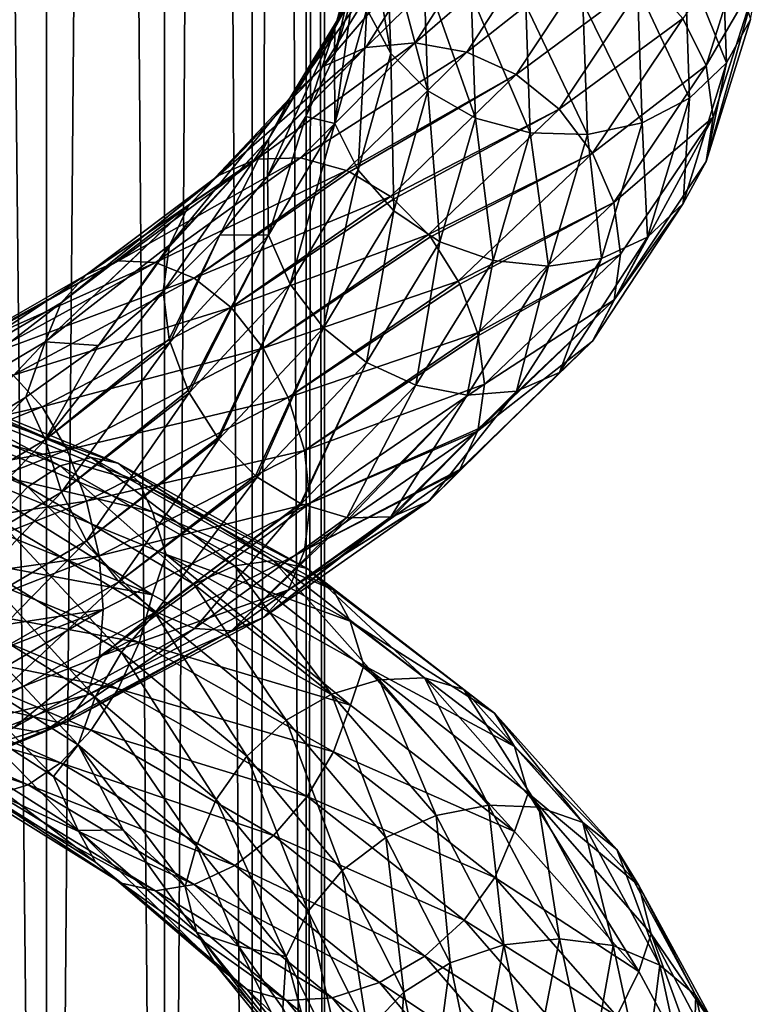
# Model space of a CAD drawing. Header units: metres. Extents: x -40 to 117, y -433 to 89.
# Tile 143 of 256: x 9 to 19, y -288 to -274. Entities that reach past the tile are written whole.
import ezdxf

# ---------------------------------------------------------------- set-up
doc = ezdxf.new("R2010")
doc.units = ezdxf.units.M
doc.layers.add('solid_506114_24501146', color=7, linetype='CONTINUOUS')
doc.layers.add('solid_506114_24501146_02', color=7, linetype='CONTINUOUS')

msp = doc.modelspace()

# ---------------------------------------------------------------- linework, layer by layer
at = {"layer": 'solid_506114_24501146'}
for points in [[(9.192389, -316.012909, 283.583984), (9.192389, -121.217926, 249.236389), (7.222413, -120.937187, 250.828537)], [(7.222413, -315.732147, 285.176147), (9.192389, -316.012909, 283.583984), (7.222413, -120.937187, 250.828537)], [(9.175587, -278.579712, 987.013733), (7.822973, -280.010254, 987.437561), (7.150104, -279.779785, 988.169006)], [(6.665785, -279.129517, 959.005188), (9.379773, -280.279083, 960.112976), (6.967129, -278.984528, 958.308716)], [(6.967129, -278.984528, 958.308716), (9.803809, -280.163452, 959.477112), (7.228903, -279.034393, 957.616943)], [(9.379773, -280.279083, 960.112976), (9.803809, -280.163452, 959.477112), (6.967129, -278.984528, 958.308716)], [(9.803809, -280.163452, 959.477112), (10.172165, -280.240204, 958.836609), (7.228903, -279.034393, 957.616943)], [(6.351113, -279.446808, 959.651123), (8.936981, -280.566925, 960.694397), (6.665785, -279.129517, 959.005188)], [(8.936981, -280.566925, 960.694397), (9.379773, -280.279083, 960.112976), (6.665785, -279.129517, 959.005188)], [(8.513285, -281.004028, 961.170898), (8.936981, -280.566925, 960.694397), (6.351113, -279.446808, 959.651123)], [(7.434094, -281.449646, 955.875671), (10.460901, -282.694885, 957.117554), (7.231014, -282.101715, 956.062134)], [(7.231014, -282.101715, 956.062134), (10.175136, -283.330383, 957.25946), (6.969696, -282.688934, 956.430969)], [(10.460901, -282.694885, 957.117554), (10.175136, -283.330383, 957.25946), (7.231014, -282.101715, 956.062134)], [(9.969888, -282.243805, 992.108582), (6.792113, -283.483643, 993.286072), (6.762471, -284.12616, 992.888184)], [(6.969696, -282.688934, 956.430969), (9.807422, -283.894196, 957.572998), (6.668594, -283.164642, 956.959778)], [(10.175136, -283.330383, 957.25946), (9.807422, -283.894196, 957.572998), (6.969696, -282.688934, 956.430969)], [(6.668594, -283.164642, 956.959778), (9.383725, -284.341278, 958.039612), (6.353922, -283.497681, 957.597717)], [(9.807422, -283.894196, 957.572998), (9.383725, -284.341278, 958.039612), (6.668594, -283.164642, 956.959778)], [(6.353922, -283.497681, 957.597717), (8.940934, -284.64328, 958.613831), (6.052578, -283.657806, 958.29126)], [(9.383725, -284.341278, 958.039612), (8.940934, -284.64328, 958.613831), (6.353922, -283.497681, 957.597717)], [(8.940934, -284.64328, 958.613831), (8.516897, -284.772766, 959.247375), (6.052578, -283.657806, 958.29126)]]:
    msp.add_3dface(points, dxfattribs=at)
at = {"layer": 'solid_506114_24501146_02'}
for points in [[(10.809105, -316.35498, 281.643951), (10.809105, -121.560013, 247.296341), (9.192389, -121.217926, 249.236389)], [(9.192389, -316.012909, 283.583984), (10.809105, -316.35498, 281.643951), (9.192389, -121.217926, 249.236389)], [(12.010434, -316.74527, 279.430573), (12.010434, -121.950287, 245.082962), (10.809105, -121.560013, 247.296341)], [(10.809105, -316.35498, 281.643951), (12.010434, -316.74527, 279.430573), (10.809105, -121.560013, 247.296341)], [(12.750209, -317.168732, 277.0289), (12.750209, -122.373764, 242.68129), (12.010434, -121.950287, 245.082962)], [(12.010434, -316.74527, 279.430573), (12.750209, -317.168732, 277.0289), (12.010434, -121.950287, 245.082962)], [(13, -317.609131, 274.53125), (13, -122.814171, 240.183655), (12.750209, -122.373764, 242.68129)], [(12.750209, -317.168732, 277.0289), (13, -317.609131, 274.53125), (12.750209, -122.373764, 242.68129)], [(12.750209, -318.04953, 272.03363), (12.750209, -123.25457, 237.686005), (13, -122.814171, 240.183655)], [(13, -317.609131, 274.53125), (12.750209, -318.04953, 272.03363), (13, -122.814171, 240.183655)], [(12.010434, -318.473022, 269.631958), (12.010434, -123.678047, 235.284348), (12.750209, -123.25457, 237.686005)], [(12.750209, -318.04953, 272.03363), (12.010434, -318.473022, 269.631958), (12.750209, -123.25457, 237.686005)], [(10.809105, -318.863312, 267.418579), (10.809105, -124.068329, 233.070969), (12.010434, -123.678047, 235.284348)], [(12.010434, -318.473022, 269.631958), (10.809105, -318.863312, 267.418579), (12.010434, -123.678047, 235.284348)], [(9.192389, -319.205383, 265.478516), (9.192389, -124.410408, 231.13092), (10.809105, -124.068329, 233.070969)], [(10.809105, -318.863312, 267.418579), (9.192389, -319.205383, 265.478516), (10.809105, -124.068329, 233.070969)], [(7.222413, -319.486115, 263.886383), (7.222413, -124.691147, 229.538757), (9.192389, -124.410408, 231.13092)], [(9.192389, -319.205383, 265.478516), (7.222413, -319.486115, 263.886383), (9.192389, -124.410408, 231.13092)], [(13.1396, -274.285767, 981.759644), (13.455948, -273.709869, 982.084473), (13.90328, -272.141815, 979.906982)], [(13.576416, -272.733765, 979.643982), (13.1396, -274.285767, 981.759644), (13.90328, -272.141815, 979.906982)], [(13.90708, -274.63028, 978.898499), (13.57846, -274.022888, 979.121521), (13.527637, -272.456665, 976.974243)], [(13.855028, -273.033417, 976.698486), (13.90708, -274.63028, 978.898499), (13.527637, -272.456665, 976.974243)], [(13.576416, -272.733765, 979.643982), (13.385457, -273.823059, 979.98999), (13.13469, -274.664124, 981.12207)], [(13.576416, -272.733765, 979.643982), (13.13469, -274.664124, 981.12207), (13.1396, -274.285767, 981.759644)], [(13.566772, -274.550476, 984.959717), (14.241979, -274.487366, 985.340393), (15.300067, -272.83844, 982.970093)], [(14.574697, -272.94931, 982.714539), (13.566772, -274.550476, 984.959717), (15.300067, -272.83844, 982.970093)], [(15.300067, -272.83844, 982.970093), (14.241979, -274.487366, 985.340393), (16.058123, -272.913177, 983.161804)], [(18.435122, -272.828888, 976.213013), (18.504381, -274.757599, 979.220886), (17.93152, -273.344666, 976.06366)], [(18.831245, -274.167236, 979.490356), (18.504381, -274.757599, 979.220886), (18.435122, -272.828888, 976.213013)], [(12.980787, -274.81073, 984.546692), (13.566772, -274.550476, 984.959717), (14.574697, -272.94931, 982.714539)], [(13.945178, -273.248901, 982.411743), (12.980787, -274.81073, 984.546692), (14.574697, -272.94931, 982.714539)], [(14.241979, -274.487366, 985.340393), (14.947611, -274.614288, 985.661194), (16.058123, -272.913177, 983.161804)], [(16.058123, -272.913177, 983.161804), (14.947611, -274.614288, 985.661194), (16.784073, -273.167633, 983.273071)], [(17.905333, -274.154541, 983.207214), (18.223379, -274.798004, 983.040833), (18.829201, -272.87558, 980.013794)], [(18.829201, -272.87558, 980.013794), (18.223379, -274.798004, 983.040833), (18.93878, -273.578217, 979.839722)], [(14.414028, -275.144806, 978.72644), (13.90708, -274.63028, 978.898499), (13.855028, -273.033417, 976.698486)], [(14.360078, -273.505188, 976.441772), (14.414028, -275.144806, 978.72644), (13.855028, -273.033417, 976.698486)], [(14.947611, -274.614288, 985.661194), (15.623356, -274.921234, 985.89447), (16.784073, -273.167633, 983.273071)], [(16.784073, -273.167633, 983.273071), (15.623356, -274.921234, 985.89447), (17.414696, -273.593292, 983.288147)], [(12.525391, -275.243286, 984.132019), (12.980787, -274.81073, 984.546692), (13.945178, -273.248901, 982.411743)], [(13.455948, -273.709869, 982.084473), (12.525391, -275.243286, 984.132019), (13.945178, -273.248901, 982.411743)], [(17.93152, -273.344666, 976.06366), (17.998888, -275.244751, 978.9776), (17.283503, -273.723297, 975.987671)], [(18.504381, -274.757599, 979.220886), (17.998888, -275.244751, 978.9776), (17.93152, -273.344666, 976.06366)], [(15.065616, -275.517426, 978.624146), (14.414028, -275.144806, 978.72644), (14.360078, -273.505188, 976.441772)], [(15.009228, -273.825897, 976.228333), (15.065616, -275.517426, 978.624146), (14.360078, -273.505188, 976.441772)], [(15.623356, -274.921234, 985.89447), (16.210367, -275.395599, 986.01355), (17.414696, -273.593292, 983.288147)], [(17.414696, -273.593292, 983.288147), (16.210367, -275.395599, 986.01355), (17.905333, -274.154541, 983.207214)], [(18.223379, -274.798004, 983.040833), (18.319189, -275.504211, 982.854675), (18.93878, -273.578217, 979.839722)], [(18.93878, -273.578217, 979.839722), (18.225357, -276.110718, 982.504395), (18.831245, -274.167236, 979.490356)], [(18.93878, -273.578217, 979.839722), (18.319189, -275.504211, 982.854675), (18.225357, -276.110718, 982.504395)], [(12.23092, -275.803528, 983.748596), (12.525391, -275.243286, 984.132019), (13.455948, -273.709869, 982.084473)], [(13.1396, -274.285767, 981.759644), (12.23092, -275.803528, 983.748596), (13.455948, -273.709869, 982.084473)], [(17.283503, -273.723297, 975.987671), (17.348436, -275.581482, 978.783875), (16.536829, -273.932922, 975.993652)], [(17.998888, -275.244751, 978.9776), (17.348436, -275.581482, 978.783875), (17.283503, -273.723297, 975.987671)], [(13.141579, -275.58963, 981.226807), (13.13469, -274.664124, 981.12207), (13.385457, -273.823059, 979.98999)], [(13.57846, -274.022888, 979.121521), (13.141579, -275.58963, 981.226807), (13.385457, -273.823059, 979.98999)], [(15.815698, -275.716888, 978.601868), (15.065616, -275.517426, 978.624146), (15.009228, -273.825897, 976.228333)], [(15.756502, -273.96817, 976.076172), (15.815698, -275.716888, 978.601868), (15.009228, -273.825897, 976.228333)], [(13.459625, -276.227539, 981.055481), (13.141579, -275.58963, 981.226807), (13.57846, -274.022888, 979.121521)], [(13.90708, -274.63028, 978.898499), (13.459625, -276.227539, 981.055481), (13.57846, -274.022888, 979.121521)], [(16.536829, -273.932922, 975.993652), (16.598955, -275.738922, 978.656616), (15.756502, -273.96817, 976.076172)], [(16.598955, -275.738922, 978.656616), (15.815698, -275.716888, 978.601868), (15.756502, -273.96817, 976.076172)], [(17.348436, -275.581482, 978.783875), (16.598955, -275.738922, 978.656616), (16.536829, -273.932922, 975.993652)], [(16.210367, -275.395599, 986.01355), (16.667074, -275.998413, 986.011108), (17.905333, -274.154541, 983.207214)], [(17.905333, -274.154541, 983.207214), (16.667074, -275.998413, 986.011108), (18.223379, -274.798004, 983.040833)], [(18.831245, -274.167236, 979.490356), (18.225357, -276.110718, 982.504395), (18.504381, -274.757599, 979.220886)], [(13.1396, -274.285767, 981.759644), (12.745239, -275.496704, 982.221069), (12.220551, -276.315247, 983.273987)], [(13.1396, -274.285767, 981.759644), (12.220551, -276.315247, 983.273987), (12.23092, -275.803528, 983.748596)], [(13.1396, -274.285767, 981.759644), (13.13469, -274.664124, 981.12207), (12.745239, -275.496704, 982.221069)], [(11.550862, -276.301422, 986.462891), (12.054605, -276.081696, 986.960205), (13.566772, -274.550476, 984.959717)], [(12.980787, -274.81073, 984.546692), (11.550862, -276.301422, 986.462891), (13.566772, -274.550476, 984.959717)], [(12.054605, -276.081696, 986.960205), (12.071673, -276.077972, 986.975525), (13.566772, -274.550476, 984.959717)], [(12.071673, -276.077972, 986.975525), (12.672976, -276.059113, 987.470398), (14.241979, -274.487366, 985.340393)], [(13.566772, -274.550476, 984.959717), (12.071673, -276.077972, 986.975525), (14.241979, -274.487366, 985.340393)], [(14.241979, -274.487366, 985.340393), (12.672976, -276.059113, 987.470398), (14.947611, -274.614288, 985.661194)], [(12.672976, -276.059113, 987.470398), (13.301385, -276.23465, 987.908936), (14.947611, -274.614288, 985.661194)], [(13.141579, -275.58963, 981.226807), (12.745239, -275.496704, 982.221069), (13.13469, -274.664124, 981.12207)], [(14.947611, -274.614288, 985.661194), (13.301385, -276.23465, 987.908936), (15.623356, -274.921234, 985.89447)], [(13.950262, -276.78476, 980.966614), (13.459625, -276.227539, 981.055481), (13.90708, -274.63028, 978.898499)], [(14.414028, -275.144806, 978.72644), (13.950262, -276.78476, 980.966614), (13.90708, -274.63028, 978.898499)], [(11.145617, -276.707428, 985.968628), (11.540812, -276.308411, 986.451904), (12.980787, -274.81073, 984.546692)], [(12.525391, -275.243286, 984.132019), (11.145617, -276.707428, 985.968628), (12.980787, -274.81073, 984.546692)], [(11.540812, -276.308411, 986.451904), (11.550862, -276.301422, 986.462891), (12.980787, -274.81073, 984.546692)], [(16.667074, -275.998413, 986.011108), (16.963127, -276.673279, 985.892822), (18.223379, -274.798004, 983.040833)], [(18.223379, -274.798004, 983.040833), (16.963127, -276.673279, 985.892822), (18.319189, -275.504211, 982.854675)], [(18.504381, -274.757599, 979.220886), (17.90901, -276.687164, 982.17218), (17.998888, -275.244751, 978.9776)], [(18.225357, -276.110718, 982.504395), (17.90901, -276.687164, 982.17218), (18.504381, -274.757599, 979.220886)], [(13.301385, -276.23465, 987.908936), (13.339995, -276.251587, 987.933411), (15.623356, -274.921234, 985.89447)], [(13.339995, -276.251587, 987.933411), (13.903493, -276.590973, 988.253296), (15.623356, -274.921234, 985.89447)], [(15.623356, -274.921234, 985.89447), (13.903493, -276.590973, 988.253296), (16.210367, -275.395599, 986.01355)], [(10.88326, -277.253845, 985.531067), (11.132076, -276.727051, 985.949646), (12.525391, -275.243286, 984.132019)], [(12.23092, -275.803528, 983.748596), (10.88326, -277.253845, 985.531067), (12.525391, -275.243286, 984.132019)], [(11.132076, -276.727051, 985.949646), (11.145617, -276.707428, 985.968628), (12.525391, -275.243286, 984.132019)], [(14.580886, -277.20929, 980.973511), (13.950262, -276.78476, 980.966614), (14.414028, -275.144806, 978.72644)], [(15.065616, -275.517426, 978.624146), (14.580886, -277.20929, 980.973511), (14.414028, -275.144806, 978.72644)], [(17.998888, -275.244751, 978.9776), (17.419781, -277.145477, 981.836426), (17.348436, -275.581482, 978.783875)], [(17.90901, -276.687164, 982.17218), (17.419781, -277.145477, 981.836426), (17.998888, -275.244751, 978.9776)], [(13.903493, -276.590973, 988.253296), (13.945816, -276.62439, 988.274109), (16.210367, -275.395599, 986.01355)], [(13.945816, -276.62439, 988.274109), (14.424263, -277.109039, 988.465942), (16.210367, -275.395599, 986.01355)], [(16.210367, -275.395599, 986.01355), (14.424263, -277.109039, 988.465942), (16.667074, -275.998413, 986.011108)], [(12.232761, -277.121246, 983.205505), (12.220551, -276.315247, 983.273987), (12.745239, -275.496704, 982.221069)], [(13.141579, -275.58963, 981.226807), (12.232761, -277.121246, 983.205505), (12.745239, -275.496704, 982.221069)], [(15.306834, -277.465912, 981.078918), (14.580886, -277.20929, 980.973511), (15.065616, -275.517426, 978.624146)], [(15.815698, -275.716888, 978.601868), (15.306834, -277.465912, 981.078918), (15.065616, -275.517426, 978.624146)], [(16.963127, -276.673279, 985.892822), (17.053078, -277.38028, 985.69165), (18.319189, -275.504211, 982.854675)], [(18.319189, -275.504211, 982.854675), (16.964968, -278.005829, 985.343628), (18.225357, -276.110718, 982.504395)], [(18.319189, -275.504211, 982.854675), (17.053078, -277.38028, 985.69165), (16.964968, -278.005829, 985.343628)], [(12.528813, -277.788452, 983.083008), (12.232761, -277.121246, 983.205505), (13.141579, -275.58963, 981.226807)], [(13.459625, -276.227539, 981.055481), (12.528813, -277.788452, 983.083008), (13.141579, -275.58963, 981.226807)], [(17.348436, -275.581482, 978.783875), (16.790257, -277.440125, 981.526917), (16.598955, -275.738922, 978.656616)], [(17.419781, -277.145477, 981.836426), (16.790257, -277.440125, 981.526917), (17.348436, -275.581482, 978.783875)], [(12.23092, -275.803528, 983.748596), (11.56698, -277.11438, 984.268616), (10.791485, -277.888855, 985.193115)], [(10.874734, -277.282867, 985.512146), (12.23092, -275.803528, 983.748596), (10.791485, -277.888855, 985.193115)], [(10.874734, -277.282867, 985.512146), (10.88326, -277.253845, 985.531067), (12.23092, -275.803528, 983.748596)], [(12.23092, -275.803528, 983.748596), (12.220551, -276.315247, 983.273987), (11.56698, -277.11438, 984.268616)], [(16.06489, -277.545349, 981.268677), (15.306834, -277.465912, 981.078918), (15.815698, -275.716888, 978.601868)], [(16.598955, -275.738922, 978.656616), (16.06489, -277.545349, 981.268677), (15.815698, -275.716888, 978.601868)], [(16.790257, -277.440125, 981.526917), (16.06489, -277.545349, 981.268677), (16.598955, -275.738922, 978.656616)], [(10.17774, -277.472778, 988.657349), (12.672976, -276.059113, 987.470398), (12.071673, -276.077972, 986.975525)], [(10.17774, -277.472778, 988.657349), (10.684275, -277.492706, 989.248596), (12.672976, -276.059113, 987.470398)], [(10.684275, -277.492706, 989.248596), (13.301385, -276.23465, 987.908936), (12.672976, -276.059113, 987.470398)], [(14.424263, -277.109039, 988.465942), (14.449929, -277.141724, 988.473511), (16.667074, -275.998413, 986.011108)], [(14.449929, -277.141724, 988.473511), (14.830756, -277.750183, 988.53479), (16.667074, -275.998413, 986.011108)], [(16.667074, -275.998413, 986.011108), (14.830756, -277.750183, 988.53479), (16.963127, -276.673279, 985.892822)], [(9.738134, -277.664429, 988.058655), (12.071673, -276.077972, 986.975525), (12.054605, -276.081696, 986.960205)], [(9.738134, -277.664429, 988.058655), (10.17774, -277.472778, 988.657349), (12.071673, -276.077972, 986.975525)], [(9.738134, -277.664429, 988.058655), (12.054605, -276.081696, 986.960205), (11.550862, -276.301422, 986.462891)], [(18.225357, -276.110718, 982.504395), (16.964968, -278.005829, 985.343628), (17.90901, -276.687164, 982.17218)], [(9.396498, -278.047241, 987.49646), (11.550862, -276.301422, 986.462891), (11.540812, -276.308411, 986.451904)], [(9.396498, -278.047241, 987.49646), (9.738134, -277.664429, 988.058655), (11.550862, -276.301422, 986.462891)], [(9.396498, -278.047241, 987.49646), (11.540812, -276.308411, 986.451904), (11.145617, -276.707428, 985.968628)], [(10.684275, -277.492706, 989.248596), (11.213637, -277.710114, 989.78656), (13.301385, -276.23465, 987.908936)], [(11.213637, -277.710114, 989.78656), (13.339995, -276.251587, 987.933411), (13.301385, -276.23465, 987.908936)], [(11.213637, -277.710114, 989.78656), (13.903493, -276.590973, 988.253296), (13.339995, -276.251587, 987.933411)], [(12.232761, -277.121246, 983.205505), (11.56698, -277.11438, 984.268616), (12.220551, -276.315247, 983.273987)], [(12.98552, -278.386688, 983.072754), (12.528813, -277.788452, 983.083008), (13.459625, -276.227539, 981.055481)], [(13.950262, -276.78476, 980.966614), (12.98552, -278.386688, 983.072754), (13.459625, -276.227539, 981.055481)], [(11.213637, -277.710114, 989.78656), (11.720578, -278.10788, 990.224731), (13.903493, -276.590973, 988.253296)], [(11.720578, -278.10788, 990.224731), (13.945816, -276.62439, 988.274109), (13.903493, -276.590973, 988.253296)], [(9.175587, -278.579712, 987.013733), (11.145617, -276.707428, 985.968628), (11.132076, -276.727051, 985.949646)], [(9.175587, -278.579712, 987.013733), (9.396498, -278.047241, 987.49646), (11.145617, -276.707428, 985.968628)], [(9.175587, -278.579712, 987.013733), (11.132076, -276.727051, 985.949646), (10.88326, -277.253845, 985.531067)], [(11.720578, -278.10788, 990.224731), (14.424263, -277.109039, 988.465942), (13.945816, -276.62439, 988.274109)], [(14.830756, -277.750183, 988.53479), (14.851351, -277.792236, 988.534302), (16.963127, -276.673279, 985.892822)], [(14.851351, -277.792236, 988.534302), (15.094627, -278.455261, 988.459656), (16.963127, -276.673279, 985.892822)], [(16.963127, -276.673279, 985.892822), (15.094627, -278.455261, 988.459656), (17.053078, -277.38028, 985.69165)], [(17.90901, -276.687164, 982.17218), (16.670498, -278.568604, 984.951843), (17.419781, -277.145477, 981.836426)], [(16.964968, -278.005829, 985.343628), (16.670498, -278.568604, 984.951843), (17.90901, -276.687164, 982.17218)], [(13.572533, -278.861145, 983.182983), (12.98552, -278.386688, 983.072754), (13.950262, -276.78476, 980.966614)], [(14.580886, -277.20929, 980.973511), (13.572533, -278.861145, 983.182983), (13.950262, -276.78476, 980.966614)], [(10.874734, -278.542114, 984.987488), (10.791485, -277.888855, 985.193115), (11.56698, -277.11438, 984.268616)], [(10.884857, -278.582184, 984.978882), (10.874734, -278.542114, 984.987488), (11.56698, -277.11438, 984.268616)], [(12.232761, -277.121246, 983.205505), (10.884857, -278.582184, 984.978882), (11.56698, -277.11438, 984.268616)], [(11.132076, -279.244171, 984.90094), (10.884857, -278.582184, 984.978882), (12.232761, -277.121246, 983.205505)], [(11.148686, -279.277588, 984.90033), (11.132076, -279.244171, 984.90094), (12.232761, -277.121246, 983.205505)], [(12.528813, -277.788452, 983.083008), (11.148686, -279.277588, 984.90033), (12.232761, -277.121246, 983.205505)], [(11.720578, -278.10788, 990.224731), (12.160953, -278.666321, 990.518127), (14.424263, -277.109039, 988.465942)], [(12.160953, -278.666321, 990.518127), (14.449929, -277.141724, 988.473511), (14.424263, -277.109039, 988.465942)], [(12.160953, -278.666321, 990.518127), (14.830756, -277.750183, 988.53479), (14.449929, -277.141724, 988.473511)], [(17.419781, -277.145477, 981.836426), (16.215101, -278.998932, 984.528442), (16.790257, -277.440125, 981.526917)], [(16.670498, -278.568604, 984.951843), (16.215101, -278.998932, 984.528442), (17.419781, -277.145477, 981.836426)], [(9.175587, -278.579712, 987.013733), (10.88326, -277.253845, 985.531067), (9.906173, -278.629486, 986.031921)], [(9.906173, -278.629486, 986.031921), (10.88326, -277.253845, 985.531067), (10.874734, -277.282867, 985.512146)], [(9.906173, -278.629486, 986.031921), (10.874734, -277.282867, 985.512146), (10.791485, -277.888855, 985.193115)], [(14.248278, -279.172913, 983.409241), (13.572533, -278.861145, 983.182983), (14.580886, -277.20929, 980.973511)], [(15.306834, -277.465912, 981.078918), (14.248278, -279.172913, 983.409241), (14.580886, -277.20929, 980.973511)], [(15.094627, -278.455261, 988.459656), (15.105338, -278.498352, 988.450562), (17.053078, -277.38028, 985.69165)], [(15.105338, -278.498352, 988.450562), (15.188015, -279.159729, 988.24353), (17.053078, -277.38028, 985.69165)], [(17.053078, -277.38028, 985.69165), (15.188015, -279.159729, 988.24353), (16.964968, -278.005829, 985.343628)], [(7.588471, -278.895203, 989.306946), (7.931035, -278.730408, 989.975159), (10.17774, -277.472778, 988.657349)], [(9.738134, -277.664429, 988.058655), (7.588471, -278.895203, 989.306946), (10.17774, -277.472778, 988.657349)], [(10.17774, -277.472778, 988.657349), (7.931035, -278.730408, 989.975159), (10.684275, -277.492706, 989.248596)], [(7.931035, -278.730408, 989.975159), (8.325753, -278.782684, 990.645081), (10.684275, -277.492706, 989.248596)], [(10.684275, -277.492706, 989.248596), (8.325753, -278.782684, 990.645081), (11.213637, -277.710114, 989.78656)], [(14.95391, -279.307648, 983.726868), (14.248278, -279.172913, 983.409241), (15.306834, -277.465912, 981.078918)], [(16.06489, -277.545349, 981.268677), (14.95391, -279.307648, 983.726868), (15.306834, -277.465912, 981.078918)], [(15.629113, -279.252899, 984.109192), (14.95391, -279.307648, 983.726868), (16.06489, -277.545349, 981.268677)], [(16.790257, -277.440125, 981.526917), (15.629113, -279.252899, 984.109192), (16.06489, -277.545349, 981.268677)], [(16.215101, -278.998932, 984.528442), (15.629113, -279.252899, 984.109192), (16.790257, -277.440125, 981.526917)], [(7.322249, -279.258453, 988.689331), (7.588471, -278.895203, 989.306946), (9.738134, -277.664429, 988.058655)], [(9.396498, -278.047241, 987.49646), (7.322249, -279.258453, 988.689331), (9.738134, -277.664429, 988.058655)], [(8.325753, -278.782684, 990.645081), (8.738261, -279.035217, 991.263977), (11.213637, -277.710114, 989.78656)], [(11.213637, -277.710114, 989.78656), (8.738261, -279.035217, 991.263977), (11.720578, -278.10788, 990.224731)], [(11.540812, -279.895569, 984.957397), (11.148686, -279.277588, 984.90033), (12.528813, -277.788452, 983.083008)], [(11.555119, -279.913635, 984.961365), (11.540812, -279.895569, 984.957397), (12.528813, -277.788452, 983.083008)], [(12.98552, -278.386688, 983.072754), (11.555119, -279.913635, 984.961365), (12.528813, -277.788452, 983.083008)], [(12.160953, -278.666321, 990.518127), (12.503572, -279.340607, 990.647095), (14.830756, -277.750183, 988.53479)], [(12.503572, -279.340607, 990.647095), (14.851351, -277.792236, 988.534302), (14.830756, -277.750183, 988.53479)], [(12.503572, -279.340607, 990.647095), (15.094627, -278.455261, 988.459656), (14.851351, -277.792236, 988.534302)], [(9.176969, -279.920227, 986.451904), (10.791485, -277.888855, 985.193115), (10.874734, -278.542114, 984.987488)], [(9.176969, -279.920227, 986.451904), (9.906173, -278.629486, 986.031921), (10.791485, -277.888855, 985.193115)], [(7.150104, -279.779785, 988.169006), (7.322249, -279.258453, 988.689331), (9.396498, -278.047241, 987.49646)], [(9.175587, -278.579712, 987.013733), (7.150104, -279.779785, 988.169006), (9.396498, -278.047241, 987.49646)], [(16.964968, -278.005829, 985.343628), (15.09623, -279.803894, 987.899109), (16.670498, -278.568604, 984.951843)], [(15.105338, -279.772461, 987.919739), (15.09623, -279.803894, 987.899109), (16.964968, -278.005829, 985.343628)], [(15.188015, -279.159729, 988.24353), (15.105338, -279.772461, 987.919739), (16.964968, -278.005829, 985.343628)], [(8.738261, -279.035217, 991.263977), (9.133296, -279.468079, 991.77832), (11.720578, -278.10788, 990.224731)], [(11.720578, -278.10788, 990.224731), (9.133296, -279.468079, 991.77832), (12.160953, -278.666321, 990.518127)], [(12.054605, -280.416138, 985.154419), (11.555119, -279.913635, 984.961365), (12.98552, -278.386688, 983.072754)], [(12.076654, -280.433563, 985.164978), (12.054605, -280.416138, 985.154419), (12.98552, -278.386688, 983.072754)], [(13.572533, -278.861145, 983.182983), (12.076654, -280.433563, 985.164978), (12.98552, -278.386688, 983.072754)], [(12.503572, -279.340607, 990.647095), (12.725669, -280.069153, 990.608765), (15.094627, -278.455261, 988.459656)], [(12.725669, -280.069153, 990.608765), (15.105338, -278.498352, 988.450562), (15.094627, -278.455261, 988.459656)], [(12.725669, -280.069153, 990.608765), (15.188015, -279.159729, 988.24353), (15.105338, -278.498352, 988.450562)], [(9.175587, -278.579712, 987.013733), (8.911821, -279.339233, 986.784485), (7.822973, -280.010254, 987.437561)], [(9.175587, -278.579712, 987.013733), (9.906173, -278.629486, 986.031921), (8.911821, -279.339233, 986.784485)], [(9.176969, -279.920227, 986.451904), (8.911821, -279.339233, 986.784485), (9.906173, -278.629486, 986.031921)], [(9.176969, -279.920227, 986.451904), (10.874734, -278.542114, 984.987488), (10.884857, -278.582184, 984.978882)], [(9.399065, -280.637543, 986.410767), (9.176969, -279.920227, 986.451904), (10.884857, -278.582184, 984.978882)], [(9.399065, -280.637543, 986.410767), (10.884857, -278.582184, 984.978882), (11.132076, -279.244171, 984.90094)], [(16.670498, -278.568604, 984.951843), (14.83383, -280.354736, 987.452209), (16.215101, -278.998932, 984.528442)], [(14.851351, -280.329163, 987.477356), (14.83383, -280.354736, 987.452209), (16.670498, -278.568604, 984.951843)], [(15.09623, -279.803894, 987.899109), (14.851351, -280.329163, 987.477356), (16.670498, -278.568604, 984.951843)], [(9.133296, -279.468079, 991.77832), (9.47646, -280.058899, 992.136414), (12.160953, -278.666321, 990.518127)], [(12.160953, -278.666321, 990.518127), (9.47646, -280.058899, 992.136414), (12.503572, -279.340607, 990.647095)], [(12.67001, -280.792938, 985.495789), (12.076654, -280.433563, 985.164978), (13.572533, -278.861145, 983.182983)], [(12.678542, -280.796753, 985.50116), (12.67001, -280.792938, 985.495789), (13.572533, -278.861145, 983.182983)], [(14.248278, -279.172913, 983.409241), (12.678542, -280.796753, 985.50116), (13.572533, -278.861145, 983.182983)], [(8.738261, -279.035217, 991.263977), (5.958324, -280.179932, 992.279541), (9.133296, -279.468079, 991.77832)], [(7.228903, -279.034393, 957.616943), (10.172165, -280.240204, 958.836609), (7.432568, -279.269684, 956.980652)], [(16.215101, -278.998932, 984.528442), (14.428515, -280.758881, 986.948914), (15.629113, -279.252899, 984.109192)], [(14.449929, -280.74411, 986.972717), (14.428515, -280.758881, 986.948914), (16.215101, -278.998932, 984.528442)], [(14.83383, -280.354736, 987.452209), (14.449929, -280.74411, 986.972717), (16.215101, -278.998932, 984.528442)], [(13.306932, -280.982849, 985.935303), (12.678542, -280.796753, 985.50116), (14.248278, -279.172913, 983.409241)], [(12.725669, -280.069153, 990.608765), (12.804232, -280.788788, 990.401917), (15.188015, -279.159729, 988.24353)], [(12.804232, -280.788788, 990.401917), (15.105338, -279.772461, 987.919739), (15.188015, -279.159729, 988.24353)], [(14.95391, -279.307648, 983.726868), (13.306932, -280.982849, 985.935303), (14.248278, -279.172913, 983.409241)], [(7.432568, -279.269684, 956.980652), (10.458754, -280.498108, 958.23877), (7.56459, -279.661194, 956.447998)], [(10.172165, -280.240204, 958.836609), (10.458754, -280.498108, 958.23877), (7.432568, -279.269684, 956.980652)], [(9.399065, -280.637543, 986.410767), (11.132076, -279.244171, 984.90094), (11.148686, -279.277588, 984.90033)], [(9.741685, -281.306335, 986.532104), (9.399065, -280.637543, 986.410767), (11.148686, -279.277588, 984.90033)], [(9.741685, -281.306335, 986.532104), (11.148686, -279.277588, 984.90033), (11.540812, -279.895569, 984.957397)], [(13.339995, -280.987457, 985.960388), (13.306932, -280.982849, 985.935303), (14.95391, -279.307648, 983.726868)], [(13.908467, -280.974609, 986.431091), (13.339995, -280.987457, 985.960388), (14.95391, -279.307648, 983.726868)], [(15.629113, -279.252899, 984.109192), (13.908467, -280.974609, 986.431091), (14.95391, -279.307648, 983.726868)], [(13.945816, -280.966827, 986.464966), (13.908467, -280.974609, 986.431091), (15.629113, -279.252899, 984.109192)], [(14.428515, -280.758881, 986.948914), (13.945816, -280.966827, 986.464966), (15.629113, -279.252899, 984.109192)], [(7.151181, -281.128357, 987.59906), (7.822973, -280.010254, 987.437561), (8.911821, -279.339233, 986.784485)], [(9.176969, -279.920227, 986.451904), (7.151181, -281.128357, 987.59906), (8.911821, -279.339233, 986.784485)], [(9.47646, -280.058899, 992.136414), (9.743446, -280.760559, 992.313843), (12.503572, -279.340607, 990.647095)], [(12.503572, -279.340607, 990.647095), (9.743446, -280.760559, 992.313843), (12.725669, -280.069153, 990.608765)], [(5.958324, -280.179932, 992.279541), (6.227686, -280.639435, 992.849426), (9.133296, -279.468079, 991.77832)], [(9.133296, -279.468079, 991.77832), (6.227686, -280.639435, 992.849426), (9.47646, -280.058899, 992.136414)], [(7.56459, -279.661194, 956.447998), (10.644528, -280.90625, 957.729065), (7.742082, -280.22522, 956.108765)], [(10.458754, -280.498108, 958.23877), (10.644528, -280.90625, 957.729065), (7.56459, -279.661194, 956.447998)], [(12.727051, -281.434479, 990.03656), (14.851351, -280.329163, 987.477356), (15.09623, -279.803894, 987.899109)], [(12.804232, -280.788788, 990.401917), (12.727051, -281.434479, 990.03656), (15.09623, -279.803894, 987.899109)], [(12.804232, -280.788788, 990.401917), (15.09623, -279.803894, 987.899109), (15.105338, -279.772461, 987.919739)], [(7.32425, -281.864746, 987.587708), (7.151181, -281.128357, 987.59906), (9.176969, -279.920227, 986.451904)], [(9.399065, -280.637543, 986.410767), (7.32425, -281.864746, 987.587708), (9.176969, -279.920227, 986.451904)], [(9.741685, -281.306335, 986.532104), (11.540812, -279.895569, 984.957397), (11.555119, -279.913635, 984.961365)], [(10.182059, -281.866913, 986.815552), (9.741685, -281.306335, 986.532104), (11.555119, -279.913635, 984.961365)], [(10.182059, -281.866913, 986.815552), (11.555119, -279.913635, 984.961365), (12.054605, -280.416138, 985.154419)], [(6.227686, -280.639435, 992.849426), (6.461677, -281.254639, 993.254395), (9.47646, -280.058899, 992.136414)], [(9.47646, -280.058899, 992.136414), (6.461677, -281.254639, 993.254395), (9.743446, -280.760559, 992.313843)], [(9.743446, -280.760559, 992.313843), (9.916516, -281.50946, 992.304749), (12.725669, -280.069153, 990.608765)], [(12.725669, -280.069153, 990.608765), (9.916516, -281.50946, 992.304749), (12.804232, -280.788788, 990.401917)], [(7.742082, -280.22522, 956.108765), (10.645684, -282.042694, 957.148987), (7.565412, -280.788727, 955.876404)], [(7.742082, -280.22522, 956.108765), (10.833805, -281.492676, 957.418457), (10.645684, -282.042694, 957.148987)], [(10.644528, -280.90625, 957.729065), (10.833805, -281.492676, 957.418457), (7.742082, -280.22522, 956.108765)], [(9.379773, -280.279083, 960.112976), (11.766749, -281.647308, 961.644714), (9.803809, -280.163452, 959.477112)], [(9.803809, -280.163452, 959.477112), (12.298695, -281.571442, 961.08844), (10.172165, -280.240204, 958.836609)], [(11.766749, -281.647308, 961.644714), (12.298695, -281.571442, 961.08844), (9.803809, -280.163452, 959.477112)], [(10.172165, -280.240204, 958.836609), (12.760791, -281.684662, 960.515503), (10.458754, -280.498108, 958.23877)], [(12.298695, -281.571442, 961.08844), (12.760791, -281.684662, 960.515503), (10.172165, -280.240204, 958.836609)], [(8.936981, -280.566925, 960.694397), (11.211275, -281.895264, 962.141602), (9.379773, -280.279083, 960.112976)], [(11.211275, -281.895264, 962.141602), (11.766749, -281.647308, 961.644714), (9.379773, -280.279083, 960.112976)], [(12.50614, -281.97287, 989.543823), (14.449929, -280.74411, 986.972717), (14.83383, -280.354736, 987.452209)], [(12.727051, -281.434479, 990.03656), (12.50614, -281.97287, 989.543823), (14.83383, -280.354736, 987.452209)], [(12.727051, -281.434479, 990.03656), (14.83383, -280.354736, 987.452209), (14.851351, -280.329163, 987.477356)], [(10.182059, -281.866913, 986.815552), (12.054605, -280.416138, 985.154419), (12.076654, -280.433563, 985.164978)], [(10.689, -282.273895, 987.244629), (10.182059, -281.866913, 986.815552), (12.076654, -280.433563, 985.164978)], [(10.458754, -280.498108, 958.23877), (13.12031, -281.973206, 959.968323), (10.644528, -280.90625, 957.729065)], [(12.760791, -281.684662, 960.515503), (13.12031, -281.973206, 959.968323), (10.458754, -280.498108, 958.23877)], [(10.689, -282.273895, 987.244629), (12.076654, -280.433563, 985.164978), (12.67001, -280.792938, 985.495789)], [(7.591238, -282.560547, 987.757629), (7.32425, -281.864746, 987.587708), (9.399065, -280.637543, 986.410767)], [(9.741685, -281.306335, 986.532104), (7.591238, -282.560547, 987.757629), (9.399065, -280.637543, 986.410767)], [(8.513285, -281.004028, 961.170898), (10.679756, -282.295502, 962.53595), (8.936981, -280.566925, 960.694397)], [(10.679756, -282.295502, 962.53595), (11.211275, -281.895264, 962.141602), (8.936981, -280.566925, 960.694397)], [(6.461677, -281.254639, 993.254395), (6.643727, -281.976837, 993.466858), (9.743446, -280.760559, 992.313843)], [(9.743446, -280.760559, 992.313843), (6.643727, -281.976837, 993.466858), (9.916516, -281.50946, 992.304749)], [(7.565412, -280.788727, 955.876404), (10.645684, -282.042694, 957.148987), (7.434094, -281.449646, 955.875671)], [(9.916516, -281.50946, 992.304749), (9.969888, -282.243805, 992.108582), (12.804232, -280.788788, 990.401917)], [(12.804232, -280.788788, 990.401917), (9.917593, -282.886597, 991.722778), (12.727051, -281.434479, 990.03656)], [(12.804232, -280.788788, 990.401917), (9.969888, -282.243805, 992.108582), (9.917593, -282.886597, 991.722778)], [(10.689, -282.273895, 987.244629), (12.67001, -280.792938, 985.495789), (12.678542, -280.796753, 985.50116)], [(12.164503, -282.354156, 988.972351), (13.945816, -280.966827, 986.464966), (14.428515, -280.758881, 986.948914)], [(12.50614, -281.97287, 989.543823), (12.164503, -282.354156, 988.972351), (14.428515, -280.758881, 986.948914)], [(12.50614, -281.97287, 989.543823), (14.428515, -280.758881, 986.948914), (14.449929, -280.74411, 986.972717)], [(10.644528, -280.90625, 957.729065), (13.353362, -282.403961, 959.489197), (10.833805, -281.492676, 957.418457)], [(13.12031, -281.973206, 959.968323), (13.353362, -282.403961, 959.489197), (10.644528, -280.90625, 957.729065)], [(11.218363, -282.504395, 987.7771), (10.689, -282.273895, 987.244629), (12.678542, -280.796753, 985.50116)], [(11.218363, -282.504395, 987.7771), (12.678542, -280.796753, 985.50116), (13.306932, -280.982849, 985.935303)], [(8.145572, -281.565399, 961.493896), (10.218467, -282.826141, 962.786377), (8.513285, -281.004028, 961.170898)], [(10.218467, -282.826141, 962.786377), (10.679756, -282.295502, 962.53595), (8.513285, -281.004028, 961.170898)], [(11.724897, -282.537231, 988.368164), (11.218363, -282.504395, 987.7771), (13.306932, -280.982849, 985.935303)], [(11.724897, -282.537231, 988.368164), (13.339995, -280.987457, 985.960388), (13.908467, -280.974609, 986.431091)], [(12.164503, -282.354156, 988.972351), (11.724897, -282.537231, 988.368164), (13.908467, -280.974609, 986.431091)], [(11.724897, -282.537231, 988.368164), (13.306932, -280.982849, 985.935303), (13.339995, -280.987457, 985.960388)], [(12.164503, -282.354156, 988.972351), (13.908467, -280.974609, 986.431091), (13.945816, -280.966827, 986.464966)], [(7.934401, -283.154266, 988.105286), (7.591238, -282.560547, 987.757629), (9.741685, -281.306335, 986.532104)], [(10.182059, -281.866913, 986.815552), (7.934401, -283.154266, 988.105286), (9.741685, -281.306335, 986.532104)], [(10.645684, -282.042694, 957.148987), (10.460901, -282.694885, 957.117554), (7.434094, -281.449646, 955.875671)], [(12.727051, -281.434479, 990.03656), (9.917593, -282.886597, 991.722778), (12.50614, -281.97287, 989.543823)], [(6.643727, -281.976837, 993.466858), (6.761737, -282.740875, 993.478577), (9.916516, -281.50946, 992.304749)], [(9.916516, -281.50946, 992.304749), (6.761737, -282.740875, 993.478577), (9.969888, -282.243805, 992.108582)], [(7.859806, -282.206757, 961.641907), (9.859979, -283.444885, 962.876587), (8.145572, -281.565399, 961.493896)], [(9.859979, -283.444885, 962.876587), (10.218467, -282.826141, 962.786377), (8.145572, -281.565399, 961.493896)], [(10.833805, -281.492676, 957.418457), (13.354812, -283.552673, 958.898926), (10.645684, -282.042694, 957.148987)], [(10.833805, -281.492676, 957.418457), (13.540083, -283.011841, 959.203613), (13.354812, -283.552673, 958.898926)], [(13.353362, -282.403961, 959.489197), (13.540083, -283.011841, 959.203613), (10.833805, -281.492676, 957.418457)], [(11.766749, -281.647308, 961.644714), (13.746064, -283.206329, 963.535522), (12.298695, -281.571442, 961.08844)], [(12.298695, -281.571442, 961.08844), (14.36749, -283.179321, 963.074951), (12.760791, -281.684662, 960.515503)], [(13.746064, -283.206329, 963.535522), (14.36749, -283.179321, 963.074951), (12.298695, -281.571442, 961.08844)], [(11.211275, -281.895264, 962.141602), (13.097153, -283.405243, 963.930908), (11.766749, -281.647308, 961.644714)], [(13.097153, -283.405243, 963.930908), (13.746064, -283.206329, 963.535522), (11.766749, -281.647308, 961.644714)], [(12.760791, -281.684662, 960.515503), (14.907315, -283.337341, 962.583313), (13.12031, -281.973206, 959.968323)], [(14.36749, -283.179321, 963.074951), (14.907315, -283.337341, 962.583313), (12.760791, -281.684662, 960.515503)], [(8.329436, -283.597992, 988.609802), (7.934401, -283.154266, 988.105286), (10.182059, -281.866913, 986.815552)], [(10.689, -282.273895, 987.244629), (8.329436, -283.597992, 988.609802), (10.182059, -281.866913, 986.815552)], [(12.50614, -281.97287, 989.543823), (9.745447, -283.415131, 991.191833), (12.164503, -282.354156, 988.972351)], [(9.917593, -282.886597, 991.722778), (9.745447, -283.415131, 991.191833), (12.50614, -281.97287, 989.543823)], [(10.679756, -282.295502, 962.53595), (12.476226, -283.760193, 964.226685), (11.211275, -281.895264, 962.141602)], [(12.476226, -283.760193, 964.226685), (13.097153, -283.405243, 963.930908), (11.211275, -281.895264, 962.141602)], [(13.12031, -281.973206, 959.968323), (15.327311, -283.663544, 962.097168), (13.353362, -282.403961, 959.489197)], [(14.907315, -283.337341, 962.583313), (15.327311, -283.663544, 962.097168), (13.12031, -281.973206, 959.968323)], [(10.645684, -282.042694, 957.148987), (13.354812, -283.552673, 958.898926), (10.460901, -282.694885, 957.117554)], [(6.761737, -282.740875, 993.478577), (6.792113, -283.483643, 993.286072), (9.969888, -282.243805, 992.108582)], [(9.969888, -282.243805, 992.108582), (6.762471, -284.12616, 992.888184), (9.917593, -282.886597, 991.722778)], [(7.675023, -282.870972, 961.611145), (9.628172, -284.09613, 962.806702), (7.859806, -282.206757, 961.641907)], [(9.628172, -284.09613, 962.806702), (9.859979, -283.444885, 962.876587), (7.859806, -282.206757, 961.641907)], [(8.741943, -283.865601, 989.222351), (8.329436, -283.597992, 988.609802), (10.689, -282.273895, 987.244629)], [(11.218363, -282.504395, 987.7771), (8.741943, -283.865601, 989.222351), (10.689, -282.273895, 987.244629)], [(12.164503, -282.354156, 988.972351), (9.479226, -283.777069, 990.564758), (11.724897, -282.537231, 988.368164)], [(9.745447, -283.415131, 991.191833), (9.479226, -283.777069, 990.564758), (12.164503, -282.354156, 988.972351)], [(10.218467, -282.826141, 962.786377), (11.937342, -284.253113, 964.390137), (10.679756, -282.295502, 962.53595)], [(11.937342, -284.253113, 964.390137), (12.476226, -283.760193, 964.226685), (10.679756, -282.295502, 962.53595)], [(13.353362, -282.403961, 959.489197), (15.599565, -284.12207, 961.655029), (13.540083, -283.011841, 959.203613)], [(15.327311, -283.663544, 962.097168), (15.599565, -284.12207, 961.655029), (13.353362, -282.403961, 959.489197)], [(9.136662, -283.932434, 989.891357), (8.741943, -283.865601, 989.222351), (11.218363, -282.504395, 987.7771)], [(11.724897, -282.537231, 988.368164), (9.136662, -283.932434, 989.891357), (11.218363, -282.504395, 987.7771)], [(9.479226, -283.777069, 990.564758), (9.136662, -283.932434, 989.891357), (11.724897, -282.537231, 988.368164)], [(10.460901, -282.694885, 957.117554), (13.123004, -284.193176, 958.827637), (10.175136, -283.330383, 957.25946)], [(13.354812, -283.552673, 958.898926), (13.123004, -284.193176, 958.827637), (10.460901, -282.694885, 957.117554)], [(9.917593, -282.886597, 991.722778), (6.762471, -284.12616, 992.888184), (9.745447, -283.415131, 991.191833)], [(7.675023, -282.870972, 961.611145), (8.238696, -283.8526, 961.731018), (9.288854, -284.532166, 962.393433)], [(7.675023, -282.870972, 961.611145), (9.288854, -284.532166, 962.393433), (9.628172, -284.09613, 962.806702)], [(9.859979, -283.444885, 962.876587), (11.518551, -284.844208, 964.411133), (10.218467, -282.826141, 962.786377)], [(11.518551, -284.844208, 964.411133), (11.937342, -284.253113, 964.390137), (10.218467, -282.826141, 962.786377)], [(13.540083, -283.011841, 959.203613), (15.601258, -285.285858, 961.05304), (13.354812, -283.552673, 958.898926)], [(13.540083, -283.011841, 959.203613), (15.78596, -284.759827, 961.401917), (15.601258, -285.285858, 961.05304)], [(15.599565, -284.12207, 961.655029), (15.78596, -284.759827, 961.401917), (13.540083, -283.011841, 959.203613)], [(13.097153, -283.405243, 963.930908), (14.52696, -285.064636, 965.990967), (13.746064, -283.206329, 963.535522)], [(13.746064, -283.206329, 963.535522), (15.246712, -284.922241, 965.710571), (14.36749, -283.179321, 963.074951)], [(14.52696, -285.064636, 965.990967), (15.246712, -284.922241, 965.710571), (13.746064, -283.206329, 963.535522)], [(14.36749, -283.179321, 963.074951), (15.935979, -284.951569, 965.358398), (14.907315, -283.337341, 962.583313)], [(15.246712, -284.922241, 965.710571), (15.935979, -284.951569, 965.358398), (14.36749, -283.179321, 963.074951)], [(10.175136, -283.330383, 957.25946), (12.764516, -284.806335, 958.91156), (9.807422, -283.894196, 957.572998)], [(13.123004, -284.193176, 958.827637), (12.764516, -284.806335, 958.91156), (10.175136, -283.330383, 957.25946)], [(14.907315, -283.337341, 962.583313), (16.534737, -285.161285, 964.958862), (15.327311, -283.663544, 962.097168)], [(15.935979, -284.951569, 965.358398), (16.534737, -285.161285, 964.958862), (14.907315, -283.337341, 962.583313)], [(9.745447, -283.415131, 991.191833), (6.645091, -284.64682, 992.328796), (9.479226, -283.777069, 990.564758)], [(6.762471, -284.12616, 992.888184), (6.645091, -284.64682, 992.328796), (9.745447, -283.415131, 991.191833)], [(9.628172, -284.09613, 962.806702), (11.247751, -285.479523, 964.294617), (9.859979, -283.444885, 962.876587)], [(11.247751, -285.479523, 964.294617), (11.518551, -284.844208, 964.411133), (9.859979, -283.444885, 962.876587)], [(12.476226, -283.760193, 964.226685), (13.838246, -285.36734, 966.175171), (13.097153, -283.405243, 963.930908)], [(13.838246, -285.36734, 966.175171), (14.52696, -285.064636, 965.990967), (13.097153, -283.405243, 963.930908)], [(13.354812, -283.552673, 958.898926), (15.601258, -285.285858, 961.05304), (13.123004, -284.193176, 958.827637)], [(11.937342, -284.253113, 964.390137), (13.240533, -285.816772, 966.240173), (12.476226, -283.760193, 964.226685)], [(13.240533, -285.816772, 966.240173), (13.838246, -285.36734, 966.175171), (12.476226, -283.760193, 964.226685)], [(15.327311, -283.663544, 962.097168), (17.000582, -285.530884, 964.541992), (15.599565, -284.12207, 961.655029)], [(16.534737, -285.161285, 964.958862), (17.000582, -285.530884, 964.541992), (15.327311, -283.663544, 962.097168)], [(9.136662, -283.932434, 989.891357), (6.22998, -285.127869, 990.936218), (8.741943, -283.865601, 989.222351)], [(9.479226, -283.777069, 990.564758), (6.463563, -284.993744, 991.660583), (9.136662, -283.932434, 989.891357)], [(6.645091, -284.64682, 992.328796), (6.463563, -284.993744, 991.660583), (9.479226, -283.777069, 990.564758)], [(7.676178, -284.034241, 961.017395), (9.629622, -285.267731, 962.204651), (8.238696, -283.8526, 961.731018)], [(9.629622, -285.267731, 962.204651), (9.288854, -284.532166, 962.393433), (8.238696, -283.8526, 961.731018)], [(9.807422, -283.894196, 957.572998), (12.303226, -285.338531, 959.152832), (9.383725, -284.341278, 958.039612)], [(12.764516, -284.806335, 958.91156), (12.303226, -285.338531, 959.152832), (9.807422, -283.894196, 957.572998)], [(6.463563, -284.993744, 991.660583), (6.22998, -285.127869, 990.936218), (9.136662, -283.932434, 989.891357)], [(9.862674, -285.703552, 961.716003), (9.629622, -285.267731, 962.204651), (7.676178, -284.034241, 961.017395)], [(7.861954, -284.448822, 960.497559), (9.862674, -285.703552, 961.716003), (7.676178, -284.034241, 961.017395)], [(9.628172, -284.09613, 962.806702), (9.288854, -284.532166, 962.393433), (10.244357, -285.262543, 963.147766)], [(9.628172, -284.09613, 962.806702), (10.244357, -285.262543, 963.147766), (11.093292, -286.038269, 963.983398)], [(9.628172, -284.09613, 962.806702), (11.093292, -286.038269, 963.983398), (11.247751, -285.479523, 964.294617)], [(15.599565, -284.12207, 961.655029), (17.302559, -286.021423, 964.141846), (15.78596, -284.759827, 961.401917)], [(17.000582, -285.530884, 964.541992), (17.302559, -286.021423, 964.141846), (15.599565, -284.12207, 961.655029)], [(11.518551, -284.844208, 964.411133), (12.776024, -286.375916, 966.182983), (11.937342, -284.253113, 964.390137)], [(12.776024, -286.375916, 966.182983), (13.240533, -285.816772, 966.240173), (11.937342, -284.253113, 964.390137)], [(13.123004, -284.193176, 958.827637), (15.330458, -285.912018, 960.934204), (12.764516, -284.806335, 958.91156)], [(15.601258, -285.285858, 961.05304), (15.330458, -285.912018, 960.934204), (13.123004, -284.193176, 958.827637)], [(9.383725, -284.341278, 958.039612), (11.771708, -285.746979, 959.538147), (8.940934, -284.64328, 958.613831)], [(12.303226, -285.338531, 959.152832), (11.771708, -285.746979, 959.538147), (9.383725, -284.341278, 958.039612)], [(10.222193, -285.990173, 961.160645), (9.862674, -285.703552, 961.716003), (7.861954, -284.448822, 960.497559)], [(8.148541, -284.70517, 959.891418), (10.222193, -285.990173, 961.160645), (7.861954, -284.448822, 960.497559)], [(9.629622, -285.267731, 962.204651), (10.244357, -285.262543, 963.147766), (9.288854, -284.532166, 962.393433)], [(8.940934, -284.64328, 958.613831), (11.216234, -286.007019, 960.028809), (8.516897, -284.772766, 959.247375)], [(11.771708, -285.746979, 959.538147), (11.216234, -286.007019, 960.028809), (8.940934, -284.64328, 958.613831)], [(10.684288, -286.095032, 960.583618), (10.222193, -285.990173, 961.160645), (8.148541, -284.70517, 959.891418)], [(8.516897, -284.772766, 959.247375), (10.684288, -286.095032, 960.583618), (8.148541, -284.70517, 959.891418)], [(11.216234, -286.007019, 960.028809), (10.684288, -286.095032, 960.583618), (8.516897, -284.772766, 959.247375)], [(12.764516, -284.806335, 958.91156), (14.911668, -286.497833, 960.948669), (12.303226, -285.338531, 959.152832)], [(15.330458, -285.912018, 960.934204), (14.911668, -286.497833, 960.948669), (12.764516, -284.806335, 958.91156)], [(15.78596, -284.759827, 961.401917), (17.304438, -287.202515, 963.526978), (15.601258, -285.285858, 961.05304)], [(15.78596, -284.759827, 961.401917), (17.472498, -286.682587, 963.910095), (17.304438, -287.202515, 963.526978)], [(17.302559, -286.021423, 964.141846), (17.472498, -286.682587, 963.910095), (15.78596, -284.759827, 961.401917)], [(11.247751, -285.479523, 964.294617), (12.47566, -286.99292, 966.013733), (11.518551, -284.844208, 964.411133)], [(12.47566, -286.99292, 966.013733), (12.776024, -286.375916, 966.182983), (11.518551, -284.844208, 964.411133)], [(14.52696, -285.064636, 965.990967), (15.452852, -286.834961, 968.240295), (15.246712, -284.922241, 965.710571)], [(15.246712, -284.922241, 965.710571), (16.218479, -286.754761, 968.08429), (15.935979, -284.951569, 965.358398)], [(15.452852, -286.834961, 968.240295), (16.218479, -286.754761, 968.08429), (15.246712, -284.922241, 965.710571)], [(15.935979, -284.951569, 965.358398), (16.951677, -286.846008, 967.849426), (16.534737, -285.161285, 964.958862)], [(16.218479, -286.754761, 968.08429), (16.951677, -286.846008, 967.849426), (15.935979, -284.951569, 965.358398)], [(13.838246, -285.36734, 966.175171), (14.720243, -287.080261, 968.303894), (14.52696, -285.064636, 965.990967)], [(14.720243, -287.080261, 968.303894), (15.452852, -286.834961, 968.240295), (14.52696, -285.064636, 965.990967)], [(16.534737, -285.161285, 964.958862), (17.588596, -287.112457, 967.549561), (17.000582, -285.530884, 964.541992)], [(16.951677, -286.846008, 967.849426), (17.588596, -287.112457, 967.549561), (16.534737, -285.161285, 964.958862)], [(9.629622, -285.267731, 962.204651), (11.249445, -286.66153, 963.683167), (10.244357, -285.262543, 963.147766)], [(11.521699, -287.123474, 963.232239), (11.249445, -286.66153, 963.683167), (9.629622, -285.267731, 962.204651)], [(9.862674, -285.703552, 961.716003), (11.521699, -287.123474, 963.232239), (9.629622, -285.267731, 962.204651)], [(11.249445, -286.66153, 963.683167), (11.093292, -286.038269, 963.983398), (10.244357, -285.262543, 963.147766)], [(12.303226, -285.338531, 959.152832), (14.372784, -286.991211, 961.103394), (11.771708, -285.746979, 959.538147)], [(14.911668, -286.497833, 960.948669), (14.372784, -286.991211, 961.103394), (12.303226, -285.338531, 959.152832)], [(13.240533, -285.816772, 966.240173), (14.084433, -287.481842, 968.262451), (13.838246, -285.36734, 966.175171)], [(14.084433, -287.481842, 968.262451), (14.720243, -287.080261, 968.303894), (13.838246, -285.36734, 966.175171)], [(15.601258, -285.285858, 961.05304), (17.304438, -287.202515, 963.526978), (15.330458, -285.912018, 960.934204)], [(11.247751, -285.479523, 964.294617), (11.093292, -286.038269, 963.983398), (11.823123, -286.851929, 964.887268)], [(11.247751, -285.479523, 964.294617), (11.823123, -286.851929, 964.887268), (12.47566, -286.99292, 966.013733)], [(17.000582, -285.530884, 964.541992), (18.084133, -287.529724, 967.207764), (17.302559, -286.021423, 964.141846)], [(17.588596, -287.112457, 967.549561), (18.084133, -287.529724, 967.207764), (17.000582, -285.530884, 964.541992)], [(11.941693, -287.447327, 962.738037), (11.521699, -287.123474, 963.232239), (9.862674, -285.703552, 961.716003)], [(10.222193, -285.990173, 961.160645), (11.941693, -287.447327, 962.738037), (9.862674, -285.703552, 961.716003)], [(11.771708, -285.746979, 959.538147), (13.751857, -287.352295, 961.391113), (11.216234, -286.007019, 960.028809)], [(14.372784, -286.991211, 961.103394), (13.751857, -287.352295, 961.391113), (11.771708, -285.746979, 959.538147)], [(12.776024, -286.375916, 966.182983), (13.590318, -288.005859, 968.120728), (13.240533, -285.816772, 966.240173)], [(13.590318, -288.005859, 968.120728), (14.084433, -287.481842, 968.262451), (13.240533, -285.816772, 966.240173)], [(15.330458, -285.912018, 960.934204), (17.004074, -287.812134, 963.354431), (14.911668, -286.497833, 960.948669)], [(17.304438, -287.202515, 963.526978), (17.004074, -287.812134, 963.354431), (15.330458, -285.912018, 960.934204)], [(12.48152, -287.597931, 962.241699), (11.941693, -287.447327, 962.738037), (10.222193, -285.990173, 961.160645)], [(10.684288, -286.095032, 960.583618), (12.48152, -287.597931, 962.241699), (10.222193, -285.990173, 961.160645)], [(11.216234, -286.007019, 960.028809), (13.102945, -287.560822, 961.781494), (10.684288, -286.095032, 960.583618)], [(11.249445, -286.66153, 963.683167), (11.823123, -286.851929, 964.887268), (11.093292, -286.038269, 963.983398)], [(13.751857, -287.352295, 961.391113), (13.102945, -287.560822, 961.781494), (11.216234, -286.007019, 960.028809)], [(17.302559, -286.021423, 964.141846), (18.405357, -288.055359, 966.853149), (17.472498, -286.682587, 963.910095)], [(18.084133, -287.529724, 967.207764), (18.405357, -288.055359, 966.853149), (17.302559, -286.021423, 964.141846)], [(13.102945, -287.560822, 961.781494), (12.48152, -287.597931, 962.241699), (10.684288, -286.095032, 960.583618)], [(12.47566, -286.99292, 966.013733), (13.270811, -288.602692, 967.894531), (12.776024, -286.375916, 966.182983)], [(13.270811, -288.602692, 967.894531), (13.590318, -288.005859, 968.120728), (12.776024, -286.375916, 966.182983)], [(14.911668, -286.497833, 960.948669), (16.539564, -288.366364, 963.290344), (14.372784, -286.991211, 961.103394)], [(17.004074, -287.812134, 963.354431), (16.539564, -288.366364, 963.290344), (14.911668, -286.497833, 960.948669)], [(11.249445, -286.66153, 963.683167), (12.477539, -288.18692, 965.39209), (11.823123, -286.851929, 964.887268)], [(12.779515, -288.678986, 964.984009), (12.477539, -288.18692, 965.39209), (11.249445, -286.66153, 963.683167)], [(11.521699, -287.123474, 963.232239), (12.779515, -288.678986, 964.984009), (11.249445, -286.66153, 963.683167)], [(17.472498, -286.682587, 963.910095), (18.407354, -289.25531, 966.224426), (17.304438, -287.202515, 963.526978)], [(17.472498, -286.682587, 963.910095), (18.556627, -288.746796, 966.648987), (18.407354, -289.25531, 966.224426)], [(18.405357, -288.055359, 966.853149), (18.556627, -288.746796, 966.648987), (17.472498, -286.682587, 963.910095)], [(12.477539, -288.18692, 965.39209), (12.428489, -287.70108, 965.851624), (11.823123, -286.851929, 964.887268)], [(12.47566, -286.99292, 966.013733), (11.823123, -286.851929, 964.887268), (12.428489, -287.70108, 965.851624)], [(14.720243, -287.080261, 968.303894), (15.090319, -288.85791, 970.528931), (15.452852, -286.834961, 968.240295)], [(15.090319, -288.85791, 970.528931), (15.841347, -288.673279, 970.590881), (15.452852, -286.834961, 968.240295)], [(15.452852, -286.834961, 968.240295), (15.841347, -288.673279, 970.590881), (16.218479, -286.754761, 968.08429)], [(15.841347, -288.673279, 970.590881), (16.626221, -288.658722, 970.564331), (16.218479, -286.754761, 968.08429)], [(16.218479, -286.754761, 968.08429), (16.626221, -288.658722, 970.564331), (16.951677, -286.846008, 967.849426)], [(16.626221, -288.658722, 970.564331), (17.377853, -288.815308, 970.451538), (16.951677, -286.846008, 967.849426)], [(16.951677, -286.846008, 967.849426), (17.377853, -288.815308, 970.451538), (17.588596, -287.112457, 967.549561)], [(12.47566, -286.99292, 966.013733), (12.428489, -287.70108, 965.851624), (12.903883, -288.580017, 966.864685)], [(12.47566, -286.99292, 966.013733), (12.903883, -288.580017, 966.864685), (13.270811, -288.602692, 967.894531)], [(14.372784, -286.991211, 961.103394), (15.941851, -288.815033, 963.347168), (13.751857, -287.352295, 961.391113)], [(16.539564, -288.366364, 963.290344), (15.941851, -288.815033, 963.347168), (14.372784, -286.991211, 961.103394)], [(13.24536, -289.045746, 964.559204), (12.779515, -288.678986, 964.984009), (11.521699, -287.123474, 963.232239)], [(11.941693, -287.447327, 962.738037), (13.24536, -289.045746, 964.559204), (11.521699, -287.123474, 963.232239)], [(14.084433, -287.481842, 968.262451), (14.438524, -289.208893, 970.37677), (14.720243, -287.080261, 968.303894)], [(14.438524, -289.208893, 970.37677), (15.090319, -288.85791, 970.528931), (14.720243, -287.080261, 968.303894)], [(17.377853, -288.815308, 970.451538), (18.030787, -289.141663, 970.255432), (17.588596, -287.112457, 967.549561)], [(17.588596, -287.112457, 967.549561), (18.030787, -289.141663, 970.255432), (18.084133, -287.529724, 967.207764)], [(17.304438, -287.202515, 963.526978), (18.407354, -289.25531, 966.224426), (17.004074, -287.812134, 963.354431)], [(13.751857, -287.352295, 961.391113), (15.253138, -289.12149, 963.524475), (13.102945, -287.560822, 961.781494)], [(15.941851, -288.815033, 963.347168), (15.253138, -289.12149, 963.524475), (13.751857, -287.352295, 961.391113)], [(13.844118, -289.249146, 964.154358), (13.24536, -289.045746, 964.559204), (11.941693, -287.447327, 962.738037)], [(12.48152, -287.597931, 962.241699), (13.844118, -289.249146, 964.154358), (11.941693, -287.447327, 962.738037)], [(13.590318, -288.005859, 968.120728), (13.931987, -289.695801, 970.147034), (14.084433, -287.481842, 968.262451)], [(13.931987, -289.695801, 970.147034), (14.438524, -289.208893, 970.37677), (14.084433, -287.481842, 968.262451)], [(18.030787, -289.141663, 970.255432), (18.53878, -289.609131, 969.991638), (18.084133, -287.529724, 967.207764)], [(18.084133, -287.529724, 967.207764), (18.53878, -289.609131, 969.991638), (18.405357, -288.055359, 966.853149)], [(13.102945, -287.560822, 961.781494), (14.533385, -289.27066, 963.801331), (12.48152, -287.597931, 962.241699)], [(14.533385, -289.27066, 963.801331), (13.844118, -289.249146, 964.154358), (12.48152, -287.597931, 962.241699)], [(15.253138, -289.12149, 963.524475), (14.533385, -289.27066, 963.801331), (13.102945, -287.560822, 961.781494)]]:
    msp.add_3dface(points, dxfattribs=at)

doc.saveas('drawing.dxf')
